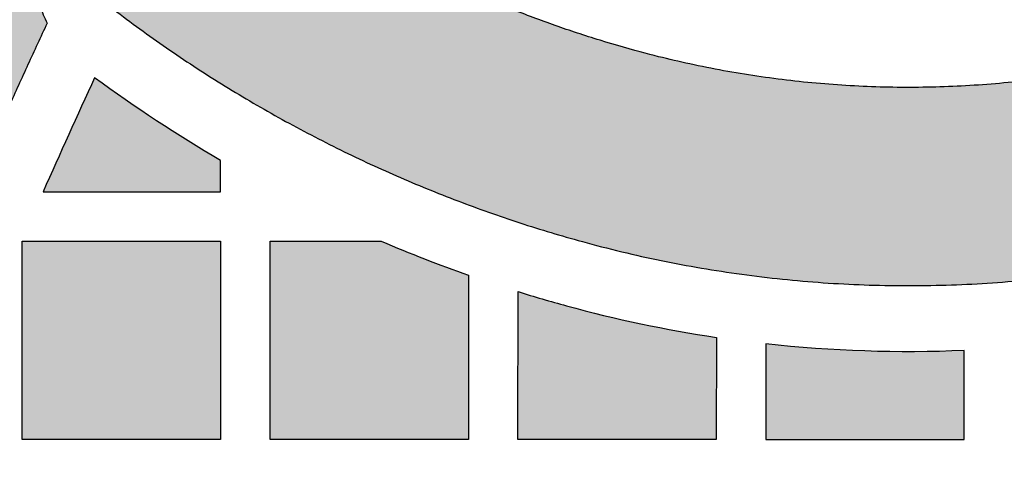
# Model space of a CAD drawing. Header units: millimetres. Extents: x -3873 to -97, y 912 to 4165.
# Tile 182 of 256: x -3807 to -3747, y 1653 to 1680. Entities that reach past the tile are written whole.
import ezdxf

# ---------------------------------------------------------------- set-up
doc = ezdxf.new("R2010")
doc.units = ezdxf.units.MM
doc.layers.add('pattern', color=7, linetype='Continuous', true_color=0x000000)

msp = doc.modelspace()

# ---------------------------------------------------------------- hatches: boundary and pattern name
at = {"layer": 'pattern'}
for points in [[(-3687.472, 1719.455), (-3688.519, 1717.529), (-3689.614, 1715.624), (-3690.756, 1713.743), (-3691.945, 1711.887), (-3693.179, 1710.058), (-3694.459, 1708.258), (-3695.781, 1706.488), (-3697.147, 1704.75), (-3698.554, 1703.045), (-3700.001, 1701.375), (-3701.487, 1699.741), (-3703.01, 1698.145), (-3704.57, 1696.588), (-3706.164, 1695.07), (-3707.791, 1693.594), (-3709.45, 1692.16), (-3710.949, 1690.929), (-3712.486, 1689.737), (-3714.059, 1688.585), (-3715.666, 1687.474), (-3717.305, 1686.407), (-3718.975, 1685.384), (-3720.675, 1684.406), (-3722.401, 1683.476), (-3724.152, 1682.594), (-3725.926, 1681.761), (-3727.722, 1680.979), (-3729.536, 1680.246), (-3731.367, 1679.566), (-3733.212, 1678.937), (-3735.07, 1678.36), (-3736.938, 1677.836), (-3738.914, 1677.345), (-3740.912, 1676.918), (-3742.93, 1676.554), (-3744.964, 1676.257), (-3747.011, 1676.026), (-3749.069, 1675.863), (-3751.132, 1675.768), (-3753.199, 1675.741), (-3755.266, 1675.783), (-3757.329, 1675.893), (-3759.385, 1676.071), (-3761.431, 1676.316), (-3763.463, 1676.628), (-3765.478, 1677.006), (-3767.473, 1677.448), (-3769.445, 1677.953), (-3770.792, 1678.335), (-3772.134, 1678.745), (-3773.472, 1679.183), (-3774.804, 1679.649), (-3776.13, 1680.142), (-3777.448, 1680.663), (-3778.759, 1681.211), (-3780.061, 1681.787), (-3781.353, 1682.389), (-3782.634, 1683.018), (-3783.904, 1683.674), (-3785.162, 1684.356), (-3786.407, 1685.063), (-3787.638, 1685.796), (-3788.855, 1686.554), (-3790.056, 1687.337), (-3791.242, 1688.144), (-3792.41, 1688.974), (-3793.561, 1689.828), (-3794.694, 1690.703), (-3795.808, 1691.601), (-3796.902, 1692.521), (-3797.977, 1693.461), (-3799.031, 1694.421), (-3800.063, 1695.4), (-3801.074, 1696.398), (-3802.063, 1697.414), (-3803.03, 1698.447), (-3803.973, 1699.497), (-3804.893, 1700.562), (-3805.789, 1701.643), (-3806.66, 1702.738), (-3806.572, 1701.304), (-3806.449, 1699.869), (-3806.29, 1698.435), (-3806.096, 1697.004), (-3805.866, 1695.576), (-3805.601, 1694.153), (-3805.301, 1692.735), (-3804.966, 1691.326), (-3804.596, 1689.925), (-3804.192, 1688.534), (-3803.754, 1687.154), (-3803.282, 1685.787), (-3802.778, 1684.433), (-3802.241, 1683.094), (-3801.673, 1681.771), (-3801.074, 1680.465), (-3799.48, 1679.278), (-3797.856, 1678.127), (-3796.201, 1677.014), (-3794.517, 1675.939), (-3792.806, 1674.904), (-3791.069, 1673.91), (-3789.308, 1672.957), (-3787.523, 1672.047), (-3785.717, 1671.18), (-3783.891, 1670.357), (-3782.047, 1669.579), (-3780.186, 1668.846), (-3778.311, 1668.159), (-3776.422, 1667.519), (-3774.522, 1666.925), (-3772.611, 1666.378), (-3770.26, 1665.776), (-3767.881, 1665.249), (-3765.479, 1664.799), (-3763.056, 1664.427), (-3760.617, 1664.134), (-3758.166, 1663.922), (-3755.706, 1663.791), (-3753.242, 1663.741), (-3750.778, 1663.773), (-3748.318, 1663.887), (-3745.865, 1664.081), (-3743.424, 1664.356), (-3740.999, 1664.711), (-3738.593, 1665.144), (-3736.211, 1665.654), (-3733.855, 1666.239), (-3731.671, 1666.852), (-3729.498, 1667.526), (-3727.34, 1668.261), (-3725.199, 1669.058), (-3723.078, 1669.914), (-3720.978, 1670.829), (-3718.903, 1671.803), (-3716.855, 1672.834), (-3714.837, 1673.922), (-3712.85, 1675.065), (-3710.897, 1676.261), (-3708.979, 1677.509), (-3707.1, 1678.808), (-3705.261, 1680.156), (-3703.464, 1681.55), (-3701.71, 1682.989), (-3700.28, 1684.219), (-3698.87, 1685.476), (-3697.481, 1686.76), (-3696.116, 1688.07), (-3694.773, 1689.406), (-3693.455, 1690.767), (-3692.161, 1692.152), (-3690.892, 1693.56), (-3689.649, 1694.992), (-3688.433, 1696.445), (-3687.244, 1697.92), (-3686.083, 1699.416), (-3684.95, 1700.932), (-3683.845, 1702.467), (-3682.77, 1704.02), (-3681.724, 1705.59)], [(-3837.632, 1630.592), (-3831.59, 1647.495), (-3824.983, 1664.197), (-3817.822, 1680.669), (-3810.12, 1696.883), (-3809.954, 1695.771), (-3809.767, 1694.662), (-3809.56, 1693.554), (-3809.334, 1692.45), (-3809.087, 1691.349), (-3808.821, 1690.253), (-3808.534, 1689.161), (-3808.228, 1688.074), (-3807.903, 1686.993), (-3807.558, 1685.918), (-3807.194, 1684.849), (-3806.811, 1683.788), (-3806.41, 1682.735), (-3805.989, 1681.69), (-3805.551, 1680.653), (-3805.094, 1679.626), (-3809.643, 1669.562), (-3813.981, 1659.401), (-3818.104, 1649.152), (-3822.01, 1638.821), (-3823.072, 1638.513), (-3824.129, 1638.175), (-3825.177, 1637.809), (-3826.218, 1637.414), (-3827.248, 1636.99), (-3828.268, 1636.538), (-3829.276, 1636.058), (-3830.271, 1635.551), (-3831.251, 1635.018), (-3832.217, 1634.458), (-3833.166, 1633.873), (-3834.097, 1633.263), (-3835.011, 1632.629), (-3835.905, 1631.972), (-3836.779, 1631.293)], [(-3794.608, 1671.323), (-3796.558, 1672.498), (-3798.477, 1673.723), (-3800.364, 1674.999), (-3802.215, 1676.323), (-3805.331, 1669.425), (-3794.608, 1669.425)], [(-3806.607, 1654.425), (-3806.607, 1666.425), (-3794.608, 1666.425), (-3794.608, 1654.425)], [(-3779.607, 1664.375), (-3779.608, 1654.425), (-3791.607, 1654.425), (-3791.607, 1666.425), (-3784.876, 1666.425), (-3782.258, 1665.357)], [(-3773.667, 1662.519), (-3771.424, 1661.942), (-3769.165, 1661.43), (-3766.892, 1660.985), (-3764.607, 1660.608), (-3764.608, 1654.425), (-3776.608, 1654.425), (-3776.599, 1663.377), (-3775.137, 1662.935)], [(-3749.608, 1659.813), (-3751.108, 1659.763), (-3752.61, 1659.742), (-3754.113, 1659.749), (-3755.615, 1659.785), (-3757.117, 1659.85), (-3758.616, 1659.944), (-3760.114, 1660.066), (-3761.607, 1660.217), (-3761.607, 1654.425), (-3749.608, 1654.425)]]:
    msp.add_hatch(color=256, dxfattribs=at).paths.add_polyline_path(points, flags=0)

# ---------------------------------------------------------------- linework, layer by layer
for points in [[(-3805.331, 1669.425), (-3794.608, 1669.425), (-3794.608, 1671.323)], [(-3779.607, 1664.375), (-3779.608, 1654.425), (-3791.607, 1654.425), (-3791.607, 1666.425), (-3784.876, 1666.425)], [(-3764.607, 1660.608), (-3764.608, 1654.425), (-3776.608, 1654.425), (-3776.599, 1663.377)], [(-3761.607, 1660.217), (-3761.607, 1654.425), (-3749.608, 1654.425), (-3749.608, 1659.813)]]:
    msp.add_lwpolyline(points, dxfattribs=at)
msp.add_lwpolyline([(-3806.607, 1654.425), (-3806.607, 1666.425), (-3794.608, 1666.425), (-3794.608, 1654.425)], close=True, dxfattribs=at)
for centre, radius, start, end in [((-3328.196, 1458.018), 521.873, 155.27205, 156.103), ((-3750.726, 1746.392), 86.953, 246.87517, 250.60073), ((-3750.726, 1746.391), 86.953, 252.68948, 254.70278), ((-3752.976, 1738.167), 78.426, 254.70277, 261.47078)]:
    msp.add_arc(centre, radius, start, end, dxfattribs=at)
at = {"layer": 'pattern', "extrusion": (0, 0, -1)}
for centre, radius, start, end in [((3750.726, 1746.392), 86.953, 300.30855, 306.30979), ((3752.976, 1738.167), 78.426, 267.53852, 276.31866)]:
    msp.add_arc(centre, radius, start, end, dxfattribs=at)
at = {"layer": 'pattern'}
for points, weights, knots in [([(-3687.472, 1719.455), (-3695.808, 1703.672), (-3709.45, 1692.16), (-3721.588, 1681.917), (-3736.938, 1677.836), (-3753.207, 1673.511), (-3769.445, 1677.953), (-3792.167, 1684.167), (-3806.66, 1702.738)], [1, 0.98163196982, 1, 0.975776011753, 1, 0.965508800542, 1, 0.949062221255, 1], [-35.25962, -35.25962, -35.25962, 0, 0, 31.249243, 31.249243, 64.135935, 64.135935, 109.623951, 109.623951, 109.623951]), ([(-3801.074, 1680.465), (-3788.216, 1670.646), (-3772.611, 1666.378), (-3753.252, 1661.083), (-3733.855, 1666.239), (-3715.905, 1671.011), (-3701.71, 1682.989), (-3690.058, 1692.823), (-3681.724, 1705.59)], [1, 0.981507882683, 1, 0.965508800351, 1, 0.975776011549, 1, 0.989391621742, 1], [132.735037, 132.735037, 132.735037, 164.690282, 164.690282, 203.898715, 203.898715, 240.441296, 240.441296, 270.718866, 270.718866, 270.718866])]:
    msp.add_rational_spline(points, weights, degree=2, knots=knots, dxfattribs=at)
for points, weights in [([(-3810.12, 1696.883), (-3808.856, 1687.891), (-3805.094, 1679.626)], [1, 0.989688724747, 1]), ([(-3805.094, 1679.626), (-3814.41, 1659.579), (-3822.01, 1638.821)], [1, 0.999117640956, 1])]:
    msp.add_rational_spline(points, weights, degree=2, dxfattribs=at)

doc.saveas('drawing.dxf')
